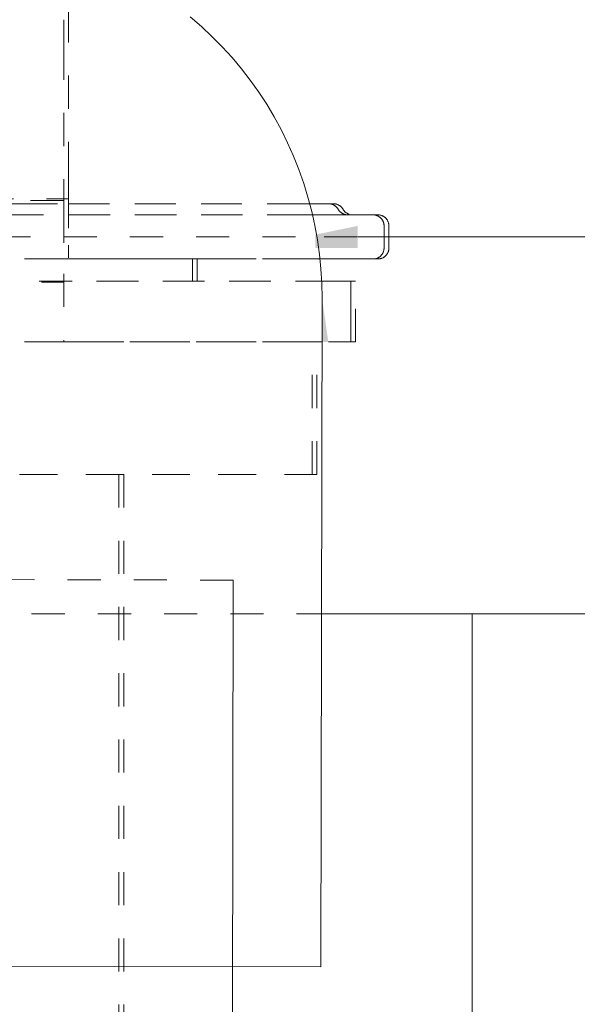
# Model space of a CAD drawing. Header units: millimetres. Extents: x 9824119 to 13672909, y -72394 to 462135.
# Tile 114 of 256: x 10119347 to 10119398, y -2264 to -2175. Entities that reach past the tile are written whole.
import ezdxf

# ---------------------------------------------------------------- set-up
doc = ezdxf.new("R2010")
doc.units = ezdxf.units.MM
doc.linetypes.add('ADSK_Скрыто', pattern=[6, 3, -3])
for name, color, linetype, lineweight in [('A-DETL-HDLN', 7, 'ADSK_Скрыто', 9), ('M-EQPM', 7, 'Continuous', 18), ('P-PIPE', 7, 'Continuous', 18)]:
    doc.layers.add(name, color=color, linetype=linetype, lineweight=lineweight)
doc.styles.add('ISOCPEUR', font='isocpeui.ttf')

# ---------------------------------------------------------------- blocks, each defined once
blk = doc.blocks.new('ADSK_Полипропилен_Отвод - Универсальный-625878-В_Этаж 01_Отопление')
at = {"layer": 'P-PIPE', "color": 1, "true_color": 0xff0000}
for p, q in [((-60.545, 33), (-60.545, -33)), ((-60.545, -33), (0, -33))]:
    blk.add_line(p, q, dxfattribs=at)
at = {"layer": 'P-PIPE', "color": 1, "true_color": 0xff0000, "flags": 128}
blk.add_lwpolyline([(0, -33), (1.32, -32.974), (2.637, -32.894), (3.951, -32.763), (5.258, -32.579), (6.556, -32.342), (7.844, -32.054), (9.12, -31.715), (10.381, -31.325), (11.625, -30.885), (12.851, -30.395), (14.056, -29.857), (15.239, -29.271), (16.397, -28.638), (17.529, -27.959), (18.633, -27.236), (19.707, -26.469), (20.75, -25.66), (21.76, -24.81), (22.734, -23.92), (23.673, -22.991), (24.573, -22.026), (25.434, -21.026)], dxfattribs=at)
blk = doc.blocks.new('TPE 32-230_50Hz_GRUNDFOS_1ph_0_75kW - TPE3 50-180_50_99272439-V61-В_Этаж 01_Отопление')
at = {"layer": 'A-DETL-HDLN', "color": 1, "true_color": 0xff0000}
for p, q in [((28610.593, -12894.524), (28650.093, -12894.524)), ((28655.186, -12894.524), (28650.093, -12894.524)), ((28652.693, -12928.649), (28557.827, -12928.649)), ((28652.693, -12928.649), (28557.827, -12928.649))]:
    blk.add_line(p, q, dxfattribs=at)
at = {"layer": 'M-EQPM', "color": 1, "true_color": 0xff0000}
for p, q in [((28705.508, -12894.524), (28655.236, -12894.524)), ((28693.093, -12928.649), (28652.736, -12928.649)), ((28693.093, -12928.649), (28652.736, -12928.649)), ((28665.593, -12988.989), (28665.593, -12928.649)), ((28665.593, -12988.989), (28665.593, -12928.649))]:
    blk.add_line(p, q, dxfattribs=at)
blk = doc.blocks.new('Tecofi_VPI4449-02_Затвор дисковый поворотный с ручкой - Затвор дисковый поворотный с рычагом_VPI 4449-02-V62-В_Этаж 01_Отопление')
at = {"layer": 'P-PIPE', "linetype": 'ADSK_Скрыто', "lineweight": 9, "true_color": 0x373737}
for points in [[(28651.398, -12895.524), (28655.236, -12895.524), (28655.236, -12893.524), (28651.374, -12894.326)], [(28651.985, -12904.024), (28652.568, -12904.024), (28651.992, -12900.058)]]:
    blk.add_hatch(color=250, dxfattribs=at).paths.add_polyline_path(points)
at = {"layer": 'A-DETL-HDLN', "color": 1, "true_color": 0xff0000}
for p, q in [((28628.593, -12874.86), (28628.593, -12877.301)), ((28628.593, -12877.301), (28628.593, -12890.841)), ((28628.593, -12890.769), (28628.593, -12891.323)), ((28628.593, -12892.062), (28628.593, -12890.841)), ((28628.593, -12891.23), (28608.593, -12891.23)), ((28628.593, -12892.062), (28628.593, -12897.866)), ((28640.251, -12896.524), (28628.593, -12896.524)), ((28640.251, -12898.524), (28640.251, -12896.524)), ((28628.593, -12898.612), (28628.593, -12897.866)), ((28628.593, -12897.866), (28628.593, -12904.024)), ((28608.593, -12898.612), (28628.593, -12898.612)), ((28652.578, -12898.524), (28628.593, -12898.524)), ((28628.593, -12898.612), (28628.593, -12898.58)), ((28628.593, -12904.024), (28608.593, -12904.024)), ((28628.593, -12904.024), (28652.578, -12904.024)), ((28651.093, -12916.024), (28651.093, -12904.024)), ((28618.593, -12916.024), (28651.093, -12916.024)), ((28633.593, -12916.024), (28633.593, -12994.024))]:
    blk.add_line(p, q, dxfattribs=at)
at = {"layer": 'A-DETL-HDLN', "color": 1, "true_color": 0xff0000, "flags": 128}
for points in [[(28650.744, -12891.524), (28650.414, -12891.524), (28649.909, -12891.524), (28649.355, -12891.524), (28648.751, -12891.524), (28648.099, -12891.524), (28647.4, -12891.524), (28646.655, -12891.524), (28645.865, -12891.524), (28645.031, -12891.524), (28644.155, -12891.524), (28643.238, -12891.524), (28642.281, -12891.524), (28641.287, -12891.524), (28640.256, -12891.524), (28639.191, -12891.524), (28638.093, -12891.524), (28636.964, -12891.524), (28635.805, -12891.524), (28634.618, -12891.524), (28633.406, -12891.524), (28632.171, -12891.524), (28630.913, -12891.524), (28629.636, -12891.524), (28628.593, -12891.524)], [(28629.289, -12891.524), (28630.571, -12891.524), (28631.833, -12891.524), (28633.075, -12891.524), (28634.294, -12891.524), (28635.487, -12891.524), (28636.654, -12891.524), (28637.791, -12891.524), (28638.898, -12891.524), (28639.972, -12891.524), (28641.012, -12891.524), (28642.017, -12891.524), (28642.983, -12891.524), (28643.911, -12891.524), (28644.798, -12891.524), (28645.644, -12891.524), (28646.446, -12891.524), (28647.203, -12891.524), (28647.915, -12891.524), (28648.58, -12891.524), (28649.197, -12891.524), (28649.765, -12891.524), (28650.283, -12891.524), (28650.75, -12891.524)], [(28652.593, -12891.524), (28652.566, -12891.524), (28652.485, -12891.524), (28652.349, -12891.524), (28652.159, -12891.524)], [(28652.161, -12891.524), (28652.303, -12891.524), (28652.453, -12891.524), (28652.549, -12891.524), (28652.591, -12891.524)], [(28652.593, -12891.524), (28652.633, -12891.525), (28652.673, -12891.528), (28652.713, -12891.532), (28652.753, -12891.537), (28652.792, -12891.544), (28652.831, -12891.553), (28652.87, -12891.563), (28652.908, -12891.575), (28652.946, -12891.589), (28652.983, -12891.603), (28653.019, -12891.62), (28653.055, -12891.637), (28653.09, -12891.657), (28653.124, -12891.677), (28653.158, -12891.699), (28653.19, -12891.722), (28653.222, -12891.747), (28653.253, -12891.773), (28653.282, -12891.8), (28653.311, -12891.828), (28653.338, -12891.857), (28653.364, -12891.887), (28653.389, -12891.919), (28653.412, -12891.951), (28653.435, -12891.984), (28653.456, -12892.018), (28653.459, -12892.024)], [(28650.805, -12892.524), (28649.972, -12892.524), (28649.088, -12892.524), (28648.156, -12892.524), (28647.176, -12892.524), (28646.151, -12892.524), (28645.082, -12892.524), (28643.97, -12892.524), (28642.817, -12892.524), (28641.626, -12892.524), (28640.398, -12892.524), (28639.135, -12892.524), (28637.839, -12892.524), (28636.513, -12892.524), (28635.158, -12892.524), (28633.776, -12892.524), (28632.37, -12892.524), (28630.942, -12892.524), (28629.494, -12892.524), (28628.593, -12892.524)], [(28629.1, -12892.524), (28630.553, -12892.524), (28631.987, -12892.524), (28633.399, -12892.524), (28634.787, -12892.524), (28636.15, -12892.524), (28637.484, -12892.524), (28638.789, -12892.524), (28640.061, -12892.524), (28641.298, -12892.524), (28642.5, -12892.524), (28643.663, -12892.524), (28644.786, -12892.524), (28645.867, -12892.524), (28646.904, -12892.524), (28647.896, -12892.524), (28648.842, -12892.524), (28649.738, -12892.524), (28650.585, -12892.524), (28650.767, -12892.524)], [(28653.459, -12892.024), (28653.48, -12892.059), (28653.502, -12892.092), (28653.525, -12892.125), (28653.55, -12892.156), (28653.576, -12892.187), (28653.603, -12892.216), (28653.631, -12892.244), (28653.661, -12892.271), (28653.691, -12892.297), (28653.722, -12892.322), (28653.755, -12892.346), (28653.788, -12892.368), (28653.822, -12892.389), (28653.857, -12892.408), (28653.893, -12892.426), (28653.929, -12892.443), (28653.966, -12892.458), (28654.004, -12892.471), (28654.042, -12892.483), (28654.081, -12892.494), (28654.12, -12892.503)], [(28656.613, -12892.524), (28656.582, -12892.524), (28656.491, -12892.524), (28656.339, -12892.524), (28656.127, -12892.524)], [(28656.13, -12892.524), (28656.288, -12892.524), (28656.456, -12892.524), (28656.564, -12892.524), (28656.61, -12892.524)], [(28656.613, -12892.524), (28656.653, -12892.525), (28656.693, -12892.528), (28656.732, -12892.532), (28656.772, -12892.537), (28656.811, -12892.544), (28656.85, -12892.553), (28656.889, -12892.563), (28656.927, -12892.575), (28656.965, -12892.589), (28657.002, -12892.603), (28657.039, -12892.62), (28657.074, -12892.637), (28657.11, -12892.657), (28657.144, -12892.677), (28657.177, -12892.699), (28657.21, -12892.722), (28657.241, -12892.747), (28657.272, -12892.773), (28657.302, -12892.8), (28657.33, -12892.828), (28657.357, -12892.857), (28657.383, -12892.887), (28657.408, -12892.919), (28657.432, -12892.951), (28657.454, -12892.984), (28657.475, -12893.018), (28657.495, -12893.053), (28657.513, -12893.089), (28657.529, -12893.125), (28657.545, -12893.162), (28657.558, -12893.2), (28657.571, -12893.238), (28657.581, -12893.276), (28657.591, -12893.315), (28657.598, -12893.354), (28657.604, -12893.394), (28657.609, -12893.434)], [(28657.609, -12895.604), (28657.605, -12895.644), (28657.6, -12895.684), (28657.593, -12895.723), (28657.584, -12895.762), (28657.574, -12895.801), (28657.562, -12895.839), (28657.549, -12895.877), (28657.534, -12895.914), (28657.517, -12895.95), (28657.5, -12895.986), (28657.48, -12896.021), (28657.46, -12896.056), (28657.438, -12896.089), (28657.415, -12896.122), (28657.39, -12896.153), (28657.364, -12896.184), (28657.338, -12896.213), (28657.309, -12896.242), (28657.28, -12896.269), (28657.25, -12896.295), (28657.218, -12896.32), (28657.186, -12896.344), (28657.153, -12896.366), (28657.119, -12896.387), (28657.084, -12896.406), (28657.048, -12896.425), (28657.012, -12896.441), (28656.975, -12896.456), (28656.937, -12896.47), (28656.899, -12896.482), (28656.861, -12896.493), (28656.822, -12896.502), (28656.783, -12896.51), (28656.743, -12896.516), (28656.703, -12896.52), (28656.663, -12896.523), (28656.623, -12896.524), (28656.613, -12896.524)], [(28628.593, -12896.524), (28630.052, -12896.524), (28631.493, -12896.524), (28632.912, -12896.524), (28634.309, -12896.524), (28635.681, -12896.524), (28637.026, -12896.524), (28638.341, -12896.524), (28639.624, -12896.524), (28640.874, -12896.524), (28642.088, -12896.524), (28643.265, -12896.524), (28644.402, -12896.524), (28645.497, -12896.524), (28646.55, -12896.524), (28647.558, -12896.524), (28648.52, -12896.524), (28649.434, -12896.524), (28650.298, -12896.524), (28651.112, -12896.524), (28651.571, -12896.524)], [(28651.587, -12896.524), (28650.805, -12896.524), (28649.972, -12896.524), (28649.088, -12896.524), (28648.156, -12896.524), (28647.176, -12896.524), (28646.151, -12896.524), (28645.082, -12896.524), (28643.97, -12896.524), (28642.817, -12896.524), (28641.626, -12896.524), (28640.398, -12896.524), (28639.135, -12896.524), (28637.839, -12896.524)], [(28656.216, -12896.524), (28656.405, -12896.524), (28656.533, -12896.524), (28656.601, -12896.524), (28656.613, -12896.524)], [(28656.613, -12896.524), (28656.582, -12896.524), (28656.491, -12896.524), (28656.339, -12896.524), (28656.218, -12896.524)]]:
    blk.add_lwpolyline(points, dxfattribs=at)
at = {"layer": 'P-PIPE', "color": 1, "true_color": 0xff0000}
for p, q in [((28657.613, -12895.524), (28657.613, -12893.524)), ((28654.59, -12898.524), (28652.578, -12898.524)), ((28654.59, -12904.024), (28654.59, -12898.524)), ((28652.578, -12904.024), (28654.59, -12904.024))]:
    blk.add_line(p, q, dxfattribs=at)
at = {"layer": 'P-PIPE', "color": 1, "true_color": 0xff0000, "flags": 128}
for points in [[(28650.75, -12891.524), (28651.166, -12891.524), (28651.53, -12891.524), (28651.841, -12891.524), (28652.099, -12891.524), (28652.303, -12891.524), (28652.453, -12891.524), (28652.549, -12891.524), (28652.591, -12891.524)], [(28652.593, -12891.524), (28652.566, -12891.524), (28652.485, -12891.524), (28652.349, -12891.524), (28652.159, -12891.524), (28651.916, -12891.524), (28651.619, -12891.524), (28651.269, -12891.524), (28650.867, -12891.524)], [(28652.593, -12891.524), (28652.633, -12891.525), (28652.673, -12891.528), (28652.713, -12891.532), (28652.753, -12891.537), (28652.792, -12891.544), (28652.831, -12891.553), (28652.87, -12891.563), (28652.908, -12891.575), (28652.946, -12891.589), (28652.983, -12891.603), (28653.019, -12891.62), (28653.055, -12891.637), (28653.09, -12891.657), (28653.124, -12891.677), (28653.158, -12891.699), (28653.19, -12891.722), (28653.222, -12891.747), (28653.253, -12891.773), (28653.282, -12891.8), (28653.311, -12891.828), (28653.338, -12891.857), (28653.364, -12891.887), (28653.389, -12891.919), (28653.412, -12891.951), (28653.435, -12891.984), (28653.456, -12892.018), (28653.459, -12892.024)], [(28656.613, -12892.524), (28656.582, -12892.524), (28656.491, -12892.524), (28656.339, -12892.524), (28656.127, -12892.524), (28655.855, -12892.524), (28655.523, -12892.524), (28655.132, -12892.524), (28654.683, -12892.524), (28654.176, -12892.524), (28653.611, -12892.524), (28652.991, -12892.524), (28652.316, -12892.524), (28651.587, -12892.524), (28650.805, -12892.524)], [(28651.381, -12892.524), (28652.125, -12892.524), (28652.815, -12892.524), (28653.45, -12892.524), (28654.029, -12892.524), (28654.551, -12892.524), (28655.016, -12892.524), (28655.423, -12892.524), (28655.771, -12892.524), (28656.059, -12892.524), (28656.288, -12892.524), (28656.456, -12892.524), (28656.564, -12892.524), (28656.61, -12892.524)], [(28653.459, -12892.024), (28653.48, -12892.059), (28653.502, -12892.092), (28653.525, -12892.125), (28653.55, -12892.156), (28653.576, -12892.187), (28653.603, -12892.216), (28653.631, -12892.244), (28653.661, -12892.271), (28653.691, -12892.297), (28653.722, -12892.322), (28653.755, -12892.346), (28653.788, -12892.368), (28653.822, -12892.389), (28653.857, -12892.408), (28653.893, -12892.426), (28653.929, -12892.443), (28653.966, -12892.458), (28654.004, -12892.471), (28654.042, -12892.483), (28654.081, -12892.494), (28654.12, -12892.503), (28654.159, -12892.51), (28654.198, -12892.516), (28654.238, -12892.521), (28654.278, -12892.523), (28654.318, -12892.524), (28654.325, -12892.524)], [(28656.613, -12892.524), (28656.653, -12892.525), (28656.693, -12892.528), (28656.732, -12892.532), (28656.772, -12892.537), (28656.811, -12892.544), (28656.85, -12892.553), (28656.889, -12892.563), (28656.927, -12892.575), (28656.965, -12892.589), (28657.002, -12892.603), (28657.039, -12892.62), (28657.074, -12892.637), (28657.11, -12892.657), (28657.144, -12892.677), (28657.177, -12892.699), (28657.21, -12892.722), (28657.241, -12892.747), (28657.272, -12892.773), (28657.302, -12892.8), (28657.33, -12892.828), (28657.357, -12892.857), (28657.383, -12892.887), (28657.408, -12892.919), (28657.432, -12892.951), (28657.454, -12892.984), (28657.475, -12893.018), (28657.495, -12893.053), (28657.513, -12893.089), (28657.529, -12893.125), (28657.545, -12893.162), (28657.558, -12893.2), (28657.571, -12893.238), (28657.581, -12893.276), (28657.591, -12893.315), (28657.598, -12893.354), (28657.604, -12893.394), (28657.609, -12893.434), (28657.611, -12893.474), (28657.613, -12893.514), (28657.613, -12893.524)], [(28657.613, -12895.524), (28657.612, -12895.564), (28657.609, -12895.604), (28657.605, -12895.644), (28657.6, -12895.684), (28657.593, -12895.723), (28657.584, -12895.762), (28657.574, -12895.801), (28657.562, -12895.839), (28657.549, -12895.877), (28657.534, -12895.914), (28657.517, -12895.95), (28657.5, -12895.986), (28657.48, -12896.021), (28657.46, -12896.056), (28657.438, -12896.089), (28657.415, -12896.122), (28657.39, -12896.153), (28657.364, -12896.184), (28657.338, -12896.213), (28657.309, -12896.242), (28657.28, -12896.269), (28657.25, -12896.295), (28657.218, -12896.32), (28657.186, -12896.344), (28657.153, -12896.366), (28657.119, -12896.387), (28657.084, -12896.406), (28657.048, -12896.425), (28657.012, -12896.441), (28656.975, -12896.456), (28656.937, -12896.47), (28656.899, -12896.482), (28656.861, -12896.493), (28656.822, -12896.502), (28656.783, -12896.51), (28656.743, -12896.516), (28656.703, -12896.52), (28656.663, -12896.523), (28656.623, -12896.524), (28656.613, -12896.524)], [(28656.613, -12896.524), (28656.582, -12896.524), (28656.491, -12896.524), (28656.339, -12896.524), (28656.127, -12896.524), (28655.855, -12896.524), (28655.523, -12896.524), (28655.132, -12896.524), (28654.683, -12896.524), (28654.176, -12896.524), (28653.611, -12896.524), (28652.991, -12896.524), (28652.316, -12896.524), (28651.587, -12896.524)], [(28651.873, -12896.524), (28652.582, -12896.524), (28653.236, -12896.524), (28653.835, -12896.524), (28654.377, -12896.524), (28654.862, -12896.524), (28655.289, -12896.524), (28655.657, -12896.524), (28655.966, -12896.524), (28656.216, -12896.524), (28656.405, -12896.524), (28656.533, -12896.524), (28656.601, -12896.524), (28656.613, -12896.524)]]:
    blk.add_lwpolyline(points, dxfattribs=at)
blk = doc.blocks.new('Tecofi_VPI4449-02_Затвор дисковый поворотный с ручкой - Затвор дисковый поворотный с рычагом_VPI 4449-02-V133-В_Этаж 01_Отопление')
at = {"layer": 'A-DETL-HDLN', "color": 1, "true_color": 0xff0000}
for p, q in [((28629.033, -12873.92), (28629.033, -12888.681)), ((28629.033, -12888.681), (28629.033, -12891.074)), ((28609.033, -12891.074), (28629.033, -12891.074)), ((28619.033, -12891.524), (28629.033, -12891.524)), ((28625.578, -12891.23), (28629.033, -12891.23)), ((28629.033, -12891.074), (28629.033, -12891.524)), ((28629.033, -12893.743), (28629.033, -12891.074)), ((28629.033, -12891.323), (28629.033, -12892.859)), ((28658.052, -12895.524), (28658.052, -12893.524)), ((28629.033, -12895.285), (28629.033, -12896.144)), ((28640.691, -12896.524), (28619.033, -12896.524)), ((28640.691, -12898.524), (28640.691, -12896.524)), ((28653.361, -12898.524), (28619.033, -12898.524)), ((28655.03, -12898.524), (28654.637, -12898.524)), ((28655.03, -12904.024), (28655.03, -12898.524)), ((28619.033, -12904.024), (28653.394, -12904.024)), ((28651.533, -12916.024), (28651.533, -12904.024)), ((28654.628, -12904.024), (28655.03, -12904.024)), ((28619.033, -12916.024), (28651.533, -12916.024)), ((28634.033, -12916.024), (28634.033, -12994.024))]:
    blk.add_line(p, q, dxfattribs=at)
at = {"layer": 'A-DETL-HDLN', "color": 1, "true_color": 0xff0000, "flags": 128}
for points in [[(28650.744, -12891.524), (28650.349, -12891.524), (28649.795, -12891.524), (28649.191, -12891.524), (28648.539, -12891.524), (28647.84, -12891.524), (28647.094, -12891.524), (28646.304, -12891.524), (28645.471, -12891.524), (28644.594, -12891.524), (28643.677, -12891.524), (28642.721, -12891.524), (28641.727, -12891.524), (28640.696, -12891.524), (28639.631, -12891.524), (28638.533, -12891.524), (28637.403, -12891.524), (28636.245, -12891.524), (28635.058, -12891.524), (28633.846, -12891.524), (28632.611, -12891.524), (28631.353, -12891.524), (28630.076, -12891.524), (28628.781, -12891.524), (28627.471, -12891.524), (28626.147, -12891.524), (28624.812, -12891.524), (28623.467, -12891.524), (28622.116, -12891.524), (28620.759, -12891.524), (28619.4, -12891.524), (28619.033, -12891.524)], [(28629.033, -12891.524), (28630.325, -12891.524), (28631.598, -12891.524), (28632.851, -12891.524), (28634.083, -12891.524), (28635.29, -12891.524), (28636.471, -12891.524), (28637.624, -12891.524), (28638.748, -12891.524), (28639.84, -12891.524), (28640.898, -12891.524), (28641.922, -12891.524), (28642.909, -12891.524), (28643.858, -12891.524), (28644.767, -12891.524), (28645.635, -12891.524), (28646.461, -12891.524), (28647.242, -12891.524), (28647.979, -12891.524), (28648.669, -12891.524), (28649.311, -12891.524), (28649.906, -12891.524), (28650.451, -12891.524), (28650.744, -12891.524)], [(28652.12, -12891.524), (28652.407, -12891.524), (28652.64, -12891.524), (28652.819, -12891.524), (28652.944, -12891.524), (28653.015, -12891.524), (28653.033, -12891.524)], [(28653.033, -12891.524), (28653.006, -12891.524), (28652.924, -12891.524), (28652.789, -12891.524), (28652.599, -12891.524), (28652.355, -12891.524), (28652.161, -12891.524)], [(28653.033, -12891.524), (28653.073, -12891.525), (28653.113, -12891.528), (28653.153, -12891.532), (28653.192, -12891.537), (28653.232, -12891.544), (28653.271, -12891.553), (28653.309, -12891.563), (28653.348, -12891.575), (28653.385, -12891.589), (28653.422, -12891.603), (28653.459, -12891.62), (28653.495, -12891.637), (28653.53, -12891.657), (28653.564, -12891.677), (28653.598, -12891.699), (28653.63, -12891.722), (28653.662, -12891.747), (28653.692, -12891.773), (28653.722, -12891.8), (28653.75, -12891.828), (28653.778, -12891.857), (28653.804, -12891.887), (28653.829, -12891.919), (28653.852, -12891.951), (28653.875, -12891.984), (28653.895, -12892.018), (28653.899, -12892.024)], [(28650.767, -12892.524), (28650.412, -12892.524), (28649.528, -12892.524), (28648.596, -12892.524), (28647.616, -12892.524), (28646.591, -12892.524), (28645.521, -12892.524), (28644.41, -12892.524), (28643.257, -12892.524), (28642.066, -12892.524), (28640.838, -12892.524), (28639.575, -12892.524), (28638.279, -12892.524), (28636.953, -12892.524), (28635.597, -12892.524), (28634.216, -12892.524), (28632.81, -12892.524), (28631.382, -12892.524), (28629.934, -12892.524), (28628.469, -12892.524), (28626.988, -12892.524), (28625.495, -12892.524), (28623.992, -12892.524), (28622.48, -12892.524), (28620.963, -12892.524), (28619.444, -12892.524), (28619.033, -12892.524)], [(28629.033, -12892.524), (28630.492, -12892.524), (28631.932, -12892.524), (28633.352, -12892.524), (28634.749, -12892.524), (28636.121, -12892.524), (28637.466, -12892.524), (28638.781, -12892.524), (28640.064, -12892.524), (28641.314, -12892.524), (28642.528, -12892.524), (28643.704, -12892.524), (28644.841, -12892.524), (28645.937, -12892.524), (28646.99, -12892.524), (28647.998, -12892.524), (28648.96, -12892.524), (28649.873, -12892.524), (28650.738, -12892.524)], [(28653.899, -12892.024), (28653.92, -12892.059), (28653.942, -12892.092), (28653.965, -12892.125), (28653.99, -12892.156), (28654.016, -12892.187), (28654.043, -12892.216), (28654.071, -12892.244), (28654.1, -12892.271), (28654.131, -12892.297), (28654.162, -12892.322), (28654.195, -12892.346), (28654.228, -12892.368), (28654.262, -12892.389), (28654.297, -12892.408), (28654.333, -12892.426), (28654.369, -12892.443), (28654.406, -12892.458), (28654.444, -12892.471)], [(28656.097, -12892.524), (28656.406, -12892.524), (28656.655, -12892.524), (28656.845, -12892.524), (28656.973, -12892.524), (28657.041, -12892.524), (28657.052, -12892.524)], [(28657.052, -12892.524), (28657.022, -12892.524), (28656.931, -12892.524), (28656.779, -12892.524), (28656.567, -12892.524), (28656.295, -12892.524), (28656.13, -12892.524)], [(28657.052, -12892.524), (28657.092, -12892.525), (28657.132, -12892.528), (28657.172, -12892.532), (28657.212, -12892.537), (28657.251, -12892.544), (28657.29, -12892.553), (28657.329, -12892.563), (28657.367, -12892.575), (28657.405, -12892.589), (28657.442, -12892.603), (28657.478, -12892.62), (28657.514, -12892.637), (28657.549, -12892.657), (28657.584, -12892.677), (28657.617, -12892.699), (28657.65, -12892.722), (28657.681, -12892.747), (28657.712, -12892.773), (28657.741, -12892.8), (28657.77, -12892.828), (28657.797, -12892.857), (28657.823, -12892.887), (28657.848, -12892.919), (28657.872, -12892.951), (28657.894, -12892.984), (28657.915, -12893.018), (28657.934, -12893.053), (28657.953, -12893.089), (28657.969, -12893.125), (28657.985, -12893.162), (28657.998, -12893.2), (28658.01, -12893.238), (28658.021, -12893.276), (28658.03, -12893.315), (28658.038, -12893.354), (28658.044, -12893.394), (28658.048, -12893.434), (28658.051, -12893.474), (28658.052, -12893.514), (28658.052, -12893.524)], [(28658.052, -12895.524), (28658.052, -12895.564), (28658.049, -12895.604), (28658.045, -12895.644), (28658.04, -12895.684), (28658.033, -12895.723), (28658.024, -12895.762), (28658.014, -12895.801), (28658.002, -12895.839), (28657.988, -12895.877), (28657.974, -12895.914), (28657.957, -12895.95), (28657.939, -12895.986), (28657.92, -12896.021), (28657.9, -12896.056), (28657.878, -12896.089), (28657.855, -12896.122), (28657.83, -12896.153), (28657.804, -12896.184), (28657.777, -12896.213), (28657.749, -12896.242), (28657.72, -12896.269), (28657.69, -12896.295), (28657.658, -12896.32), (28657.626, -12896.344), (28657.593, -12896.366), (28657.559, -12896.387), (28657.524, -12896.406), (28657.488, -12896.425), (28657.452, -12896.441), (28657.415, -12896.456), (28657.377, -12896.47), (28657.339, -12896.482), (28657.301, -12896.493), (28657.262, -12896.502), (28657.222, -12896.51), (28657.183, -12896.516), (28657.143, -12896.52), (28657.103, -12896.523), (28657.063, -12896.524), (28657.052, -12896.524)], [(28619.033, -12896.524), (28620.553, -12896.524), (28622.071, -12896.524), (28623.584, -12896.524), (28625.09, -12896.524), (28626.586, -12896.524), (28628.07, -12896.524), (28629.54, -12896.524), (28630.993, -12896.524), (28632.426, -12896.524), (28633.839, -12896.524), (28635.227, -12896.524), (28636.59, -12896.524), (28637.924, -12896.524), (28639.228, -12896.524), (28640.5, -12896.524), (28641.738, -12896.524), (28642.939, -12896.524), (28644.102, -12896.524), (28645.225, -12896.524), (28646.307, -12896.524), (28647.344, -12896.524), (28648.336, -12896.524), (28649.281, -12896.524), (28650.178, -12896.524), (28651.025, -12896.524), (28651.571, -12896.524)], [(28651.571, -12896.524), (28651.245, -12896.524), (28650.412, -12896.524), (28649.528, -12896.524), (28648.596, -12896.524), (28647.616, -12896.524), (28646.591, -12896.524), (28645.521, -12896.524), (28644.41, -12896.524), (28643.257, -12896.524), (28642.066, -12896.524), (28640.838, -12896.524), (28639.575, -12896.524), (28638.279, -12896.524), (28637.965, -12896.524)], [(28656.211, -12896.524), (28656.499, -12896.524), (28656.728, -12896.524), (28656.896, -12896.524), (28657.003, -12896.524), (28657.05, -12896.524)], [(28657.052, -12896.524), (28657.022, -12896.524), (28656.931, -12896.524), (28656.779, -12896.524), (28656.567, -12896.524), (28656.295, -12896.524), (28656.218, -12896.524)]]:
    blk.add_lwpolyline(points, dxfattribs=at)
at = {"layer": 'A-DETL-HDLN', "color": 1, "true_color": 0xff0000}
for points, knots in [([(28629.033, -12891.524), (28629.033, -12891.525), (28629.033, -12891.592), (28629.033, -12891.807), (28629.033, -12891.946), (28629.033, -12892.024)], [0, 0, 0, 0, 0.5, 0.75, 1, 1, 1, 1]), ([(28629.033, -12892.024), (28629.033, -12892.103), (28629.033, -12892.242), (28629.033, -12892.457), (28629.033, -12892.524), (28629.033, -12892.524)], [0, 0, 0, 0, 0.25, 0.5, 1, 1, 1, 1]), ([(28629.033, -12892.524), (28629.033, -12892.526), (28629.033, -12892.613), (28629.033, -12892.862), (28629.033, -12893.059), (28629.033, -12893.283), (28629.033, -12893.442), (28629.033, -12893.524)], [0, 0, 0, 0, 0.4, 0.55, 0.7, 0.85, 1, 1, 1, 1]), ([(28629.033, -12895.524), (28629.033, -12895.635), (28629.033, -12895.79), (28629.033, -12895.987), (28629.033, -12896.144), (28629.033, -12896.298), (28629.033, -12896.384), (28629.033, -12896.418)], [0, 0, 0, 0, 0.2, 0.3, 0.4, 0.55, 0.7, 0.7, 0.7, 0.7])]:
    blk.add_open_spline(points, degree=3, knots=knots, dxfattribs=at)

msp = doc.modelspace()

# ---------------------------------------------------------------- linework, layer by layer
at = {"layer": 'A-DETL-HDLN', "color": 1, "true_color": 0xff0000}
msp.add_line((10119366.44, -2225.332), (10119316.44, -2225.242), dxfattribs=at)
at = {"layer": 'P-PIPE', "color": 1, "true_color": 0xff0000}
msp.add_line((10119366.341, -2280.812), (10119366.44, -2225.332), dxfattribs=at)

# ---------------------------------------------------------------- block references
at = {"layer": 'A-DETL-HDLN', "color": 1, "true_color": 0xff0000}
for name in ['TPE 32-230_50Hz_GRUNDFOS_1ph_0_75kW - TPE3 50-180_50_99272439-V61-В_Этаж 01_Отопление', 'Tecofi_VPI4449-02_Затвор дисковый поворотный с ручкой - Затвор дисковый поворотный с рычагом_VPI 4449-02-V62-В_Этаж 01_Отопление', 'Tecofi_VPI4449-02_Затвор дисковый поворотный с ручкой - Затвор дисковый поворотный с рычагом_VPI 4449-02-V133-В_Этаж 01_Отопление']:
    msp.add_blockref(name, (10090722.494, 10700.258), dxfattribs=at)
at = {"layer": 'P-PIPE', "color": 1, "true_color": 0xff0000, "rotation": 89.8970869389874}
msp.add_blockref('ADSK_Полипропилен_Отвод - Универсальный-625878-В_Этаж 01_Отопление', (10119341.486, -2199.742), dxfattribs=at)

# ---------------------------------------------------------------- texts
at = {"char_height": 300, "attachment_point": 1, "style": 'ISOCPEUR'}
for s, insert, width in [('\\pi13638.10589;{\\fISOCPEUR|b0|i0|c204|p34;\\H1.66667x;\\L\\C7;\\P\\pi10874.35036;\\H1.1x;Общие указания\\l\\P\\pi13638.10589;\\P\\pi-900,l1200,t1200;\\H0.72727x;1.^IПроект выполнен на основании задания заказчика и задания на проектирование архитектурно-строительных чертежей.\\P2.^IПроект соответствует действующим нормам :\\P\\pl900,t900;\\fSymbol|b0|i0|c2|p18;·^I\\fISOCPEUR|b0|i0|c204|p34;КМК 2. 04.05-97* "Отопление, вентиляция и кондиционирование воздуха".\\P\\fSymbol|b0|i0|c2|p18;·^I\\fISOCPEUR|b0|i0|c204|p34;ШНК 2.08.02-09* "Общественные здания и сооружение" \\P\\fSymbol|b0|i0|c2|p18;·^I\\fISOCPEUR|b0|i0|c204|p34;КМК 2.01.01-94 "Климатические и физико-геологические данные для проектирования".\\P\\fSymbol|b0|i0|c2|p18;·^I\\fISOCPEUR|b0|i0|c204|p34;КМК 2.01.04-97* "Строительная теплотехника".\\P\\fSymbol|b0|i0|c2|p18;·^I\\fISOCPEUR|b0|i0|c204|p34;ГОСТ 21.602-2003 "Правила выполнения рабочей документации отопления, вентиляции и кондиционирования".\\P\\fSymbol|b0|i0|c2|p18;·^I\\fISOCPEUR|b0|i0|c204|p34;ШНК \\fISOCPEUR|b0|i0|c186|p34;2.01.02-04\\fISOCPEUR|b0|i0|c204|p34; - \\fISOCPEUR|b0|i0|c186|p34;"\\fISOCPEUR|b0|i0|c204|p34;Пожарная безопасность зданий и сооружений\\fISOCPEUR|b0|i0|c186|p34;"\\fISOCPEUR|b0|i0|c204|p34;;\\P\\pl1200,t1200;3.^I  Расчетные параметры наружного воздуха для проектирования отопления, вентиляции и кондиционирования воздуха приняты по КМК 2.01.01-94.\\P\\pi-300,l300,tz;      Для проектирования отопления, вентиляции и кондиционирования воздуха: \\P\\pl1500,t1500;-^IХолодный  период  года Тн\\fISOCPEUR|b0|i0|c186|p34;=-14.0°C\\fISOCPEUR|b0|i0|c204|p34;; I=-12,4 кДж/кг (Парам. Б);\\P-^IТеплый  период  года Тн=33°C; I=55,7 кДж/кг  (Парам. А);\\P-^IТеплый  период  года Тн=37,5°C; I=65,2 кДж/кг (Парам. Б);\\P-^IСкорость ветра  - V=1,6 м/сек - холодный период;\\P-^IСкорость ветра  - V=1,9 м/сек - теплый  период;\\P-^IПродолжительность отопительного периода  Zот.пер.=129суток;\\P-^IСредняя температура отопительного периода  tот.пер.=2,7°C;\\P-^IБарометрическое давление в районе строительства Рбар=950 Гпа.\\P\\pi600,l0,tz;\\P\\pi11458.1097;\\LТЕПЛОСНАБЖЕНИЕ\\P\\pi13638.10589;\\l\\P\\pi0;\\C0;В качестве источника тепла выбран установленный во дворе здания тепловой насос, рассчитанный на работу в температурном режиме 40–30 °C.^J^JСистема отопления спроектирована как двухтрубная, в ней используются напольный фанкойл.\\P^JОсновным источником тепла является тепловой насос. \\P^JОсновное охлаждение осуществляется с помощью\\Pтепловых насосов. Для отвода конденсата, образующегося в фанкойлах, предусмотрены дренажные трубы. Основные водосточные и обратные трубы выполнены из полипропилена. \\P\\pi600;^JОсновные подающие и обратные трубы выполнены из полипропилена. Слив воды из системы осуществляется через регулировочный узел. Для снижения теплопотерь через трубы выполнены работы по теплоизоляции.\\C7; \\P\\pi12278.10827;\\LОТОПЛЕНИЕ\\l\\P\\pi0;  Для достижения  комфортных условий в зимнее время и компенсации теплопотерь в помещениях установлены \\C0;фанкойл\\C7;ы обеспечивающие в помещениях нормируемую температуру воздуха:\\P\\pi-300,l1500,t1500;-^IКабинет врача +20°C.\\P-^IЗал       +22°C.\\P-^IФизиотерапия     +21°C.\\P\\pi0,l0,tz;   На каждом приборе предусматривается устанавка термостатического клапана и запорного крана. Рекомендуется применить трубопроводы стабильные полипропиленовые. Система теплоснабжения \\C0;фанкойл\\C7;ов двухтрубная с принудительной циркуляцией, горизонтальная. Удаление воздуха осуществляется из воздухоспускных кранов установленных в \\C0;фанкойл\\C7;ах. Все монтажные и наладочные работы проводить в соответствии с нормативными документами и инструкциям фирм-изготовителя.}', (9986122.186, 27067.081), 27276.21177), ('{\\fISOCPEUR|b0|i0|c204|p34;\\C7;^I\\A1;\\L\\P\\pi10515.36534;\\H1.33333x;ВЕНТИЛЯЦИЯ\\P\\pi0;\\l^IВ здании предусмотрена приточно-вытяжная вентиляция с естественным и \\Pмеханическим побуждением, для функционально различных и конструктивно раздельных групп \\Pпомещений.   ^I  \\P^IТакже предусматривается естественная вентиляция с удалением и поступлением воздуха через окна и двери.\\P^IУдаление воздуха из помещений производится с помощью вытяжных решеток.\\P^IМатериал воздуховодов - тонколистовая оцинкованная сталь по ГОСТ 14918-80.\\P^IВоздуховоды систем вытяжной вентиляции выполняются класса "Н" (нормально плотный).\\P^IМонтаж систем вентиляции выполнить в соответствии с \\A0;КМК 3.05.01.-9\\A1;7\\P\\A0;\\L\\P\\pi12075.36144;\\P\\pi7995.37164;ПРИМЕЧАНИЯ (ТЕПЛОСНАБЖЕНИЕ)\\P\\pi-900,l900,t900;\\l1.^IЧертеж читать совместно со спецификацией и с другими разделами проекта.\\P2.^IМонтаж оборудования и трубопроводов производить в соответствии с местными \\P\\pi0;действующими нормами и правилами, и требованиями завода-изготовителя оборудования.\\P\\pi-900;3.^IТрубопроводы системы теплоснабжения радиаторов приняты полипропиленовыми.\\P4.^IНа планах и схемах указаны наружный диаметр и толщина стенки полипропиленовых \\P\\pi0;трубопроводов.\\P\\pi-900;5.^IПриборы и трубопроводы нанесены условно.\\P6.^IУклон трубопроводов выполнить согласно схемам в сторону ближайшего вертикального \\P\\pi0;стояка.\\P\\pi-900;7.^IВсе отметки указаны от уровня пола этажа. \\P8.^IКрепить трубу в штробе каждые 2 метра.\\P9.^IТрубопроводы отопления, прокладываемые в полу покрыть трубчатой тепловой изоляцией \\P\\pi0;из вспученного полителена "Isocom" толщиной 9 мм.\\P\\pi-900;10.^IДиаметры запорно-регулирующей арматуры и фильтров соответствуют диаметру \\P\\pi0;трубопроводов, если не указано иное.\\P\\pi3390,l600,tz;\\P\\pi5455.37799,l0;\\LПРИМЕЧАНИЯ (ВЕНТИЛЯЦИЯ И КОНДИЦИОНИРОВАНИЕ)\\l\\P\\pi-900,l900,t900;1.^IВентиляционные системы показаны условно.\\P2.^IЧертеж читать совместно со спецификацией и остальными разделами проекта \\P3.^IВсе неплотности при пересечении инженерными коммуникациями огнестойких стен, \\P\\pi0;перекрытий и перегородок заделать материалами, соответствующими по степени \\Pогнестойкости пересекаемым ограждениям.\\P\\pi-900;4.^IВ сан-узлах двери не оборудованные переточными решетками, предусмотреть с \\P\\pi0;подрезкой дверного полотна, высота щели не менее 20 мм. Если конструкция дверей не \\Pпозволяет предусмотреть щели в нижней части, то необходимо выполнить установку \\Pжалюзийной решетки в нижней половине двери.\\P\\pi-900;5.^IРазместить все приборы для измерения температуры, давления и скорости потока в \\P\\pi0;доступных местах с прямыми секциями труб или воздуховодов наверху или внизу, \\Pсогласно рекомендациям завода изготовителя для точности показаний.\\P\\pi-900;6.^IУстановить расположение диффузоров, отдушин и вентиляционных решеток согласно \\P\\pi0;архитектурным планам потолка, освещения и другим деталям/узлам потолка и \\Pвыполнить незначительные изменения для обеспечения соответствия.\\P\\pi-900;7.^IМонтаж оборудования выполнить в соответствии с местными нормами и правилами, а \\P\\pi0;так же требованиями завода-изготовителя оборудования \\P\\pi-900;8.^IВсе отметки оборудований даны от пола этажа.\\P}', (10015733.614, 26003.42), 24350.72388)]:
    msp.add_mtext(s, dxfattribs=dict(at, insert=insert, width=width))

doc.saveas('drawing.dxf')
